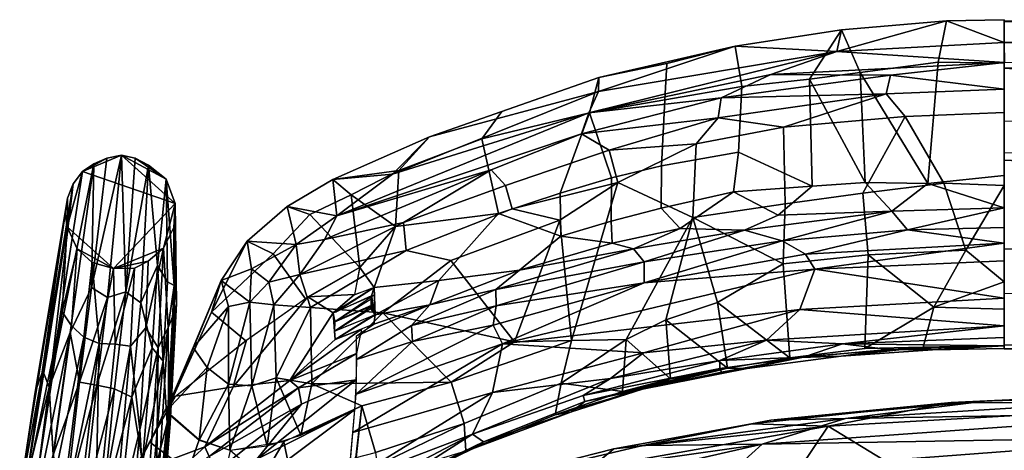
# Model space of a CAD drawing. Header units: millimetres. Extents: x -340 to 340, y -278 to 398.
# Tile 11 of 41: x -296 to -55, y 291 to 396. Entities that reach past the tile are written whole.
import ezdxf

# ---------------------------------------------------------------- set-up
doc = ezdxf.new("R2010")
doc.units = ezdxf.units.MM
doc.layers.add('Layer 01', color=7, linetype='Continuous', true_color=0x000000)

msp = doc.modelspace()

# ---------------------------------------------------------------- linework, layer by layer
at = {"layer": 'Layer 01'}
for points in [[(-54.991, 385.469, 738.392), (-71.175, 385.674, 740.234), (-69.175, 395.834, 770.365), (-55.001, 396.122, 770.153)], [(-69.175, 395.834, 770.365), (-54.999, 390.55, 772.141), (-55.001, 396.122, 770.153)], [(-94.934, 393.621, 770.161), (-102.8, 381.573, 736.376), (-119.35, 379.768, 737.984), (-121.028, 389.631, 770.127)], [(-94.934, 393.621, 770.161), (-121.028, 389.631, 770.127), (-96.089, 388.354, 771.926)], [(-102.8, 381.573, 736.376), (-94.934, 393.621, 770.161), (-90.322, 383.173, 737.131)], [(-94.934, 393.621, 770.161), (-96.089, 388.354, 771.926), (-69.175, 395.834, 770.365)], [(-69.175, 395.834, 770.365), (-96.089, 388.354, 771.926), (-54.999, 390.55, 772.141)], [(-94.934, 393.621, 770.161), (-69.175, 395.834, 770.365), (-71.175, 385.674, 740.234), (-90.322, 383.173, 737.131)], [(-54.999, 390.55, 772.141), (75.645, 395.556, 770.569), (-54.985, 395.596, 770.578)], [(-54.999, 390.55, 772.141), (81.93, 390.028, 772.045), (75.645, 395.556, 770.569)], [(59.749, 388.504, 747.179), (-54.99, 384.202, 734.702), (-54.99, 395.884, 769.149), (53.617, 395.88, 769.184)], [(-154.511, 378.54, 771.47), (-96.089, 388.354, 771.926), (-121.028, 389.631, 770.127)], [(-121.028, 389.631, 770.127), (-154.443, 381.989, 770.135), (-154.511, 378.54, 771.47)], [(-154.443, 381.989, 770.135), (-121.028, 389.631, 770.127), (-137.739, 385.357, 767.358)], [(-138.216, 376.44, 739.553), (-137.739, 385.357, 767.358), (-121.028, 389.631, 770.127), (-119.35, 379.768, 737.984)], [(-96.089, 388.354, 771.926), (-54.944, 385.643, 772), (-54.999, 390.55, 772.141)], [(65.361, 386.027, 772.055), (81.93, 390.028, 772.045), (-54.999, 390.55, 772.141)], [(-54.944, 385.643, 772), (65.361, 386.027, 772.055), (-54.999, 390.55, 772.141)], [(-112.273, 382.728, 771.953), (-96.089, 388.354, 771.926), (-156.908, 373.306, 771.941)], [(-96.089, 388.354, 771.926), (-154.511, 378.54, 771.47), (-156.908, 373.306, 771.941)], [(-96.089, 388.354, 771.926), (-112.273, 382.728, 771.953), (-54.944, 385.643, 772)], [(-54.99, 384.202, 734.702), (59.749, 388.504, 747.179), (60.341, 377.034, 714.433)], [(-138.216, 376.44, 739.553), (-156.732, 373.297, 744.334), (-154.443, 381.989, 770.135), (-137.739, 385.357, 767.358)], [(-54.944, 385.643, 772), (-112.273, 382.728, 771.953), (-82.895, 382.533, 771.156)], [(-73.744, 355.989, 656.403), (-90.322, 383.173, 737.131), (-71.175, 385.674, 740.234)], [(-82.895, 382.533, 771.156), (-54.99, 379.083, 767.263), (-54.944, 385.643, 772)], [(-54.991, 385.469, 738.392), (-54.99, 357.944, 660.721), (-73.744, 355.989, 656.403), (-71.175, 385.674, 740.234)], [(60.341, 377.034, 714.433), (59.158, 364.357, 678.929), (-54.989, 363.444, 676.38), (-54.99, 384.202, 734.702)], [(-195.998, 367.396, 769.473), (-154.443, 381.989, 770.135), (-178.217, 373.648, 767.721)], [(-195.998, 367.396, 769.473), (-154.511, 378.54, 771.47), (-154.443, 381.989, 770.135)], [(-156.732, 373.297, 744.334), (-183.155, 366.931, 751.574), (-178.217, 373.648, 767.721), (-154.443, 381.989, 770.135)], [(-156.908, 373.306, 771.941), (-124.439, 376.942, 771.128), (-112.273, 382.728, 771.953)], [(-124.439, 376.942, 771.128), (-82.895, 382.533, 771.156), (-112.273, 382.728, 771.953)], [(-124.439, 376.942, 771.128), (-83.955, 377.946, 767.313), (-82.895, 382.533, 771.156)], [(-119.35, 379.768, 737.984), (-102.8, 381.573, 736.376), (-102.081, 355.316, 660.066), (-120.169, 363.653, 691.324)], [(-102.8, 381.573, 736.376), (-90.322, 383.173, 737.131), (-89.136, 356.209, 659.509)], [(-102.8, 381.573, 736.376), (-89.136, 356.209, 659.509), (-102.081, 355.316, 660.066)], [(-90.322, 383.173, 737.131), (-73.744, 355.989, 656.403), (-89.136, 356.209, 659.509)], [(-83.955, 377.946, 767.313), (-54.99, 379.083, 767.263), (-82.895, 382.533, 771.156)], [(-120.169, 363.653, 691.324), (-139.103, 360.311, 692.618), (-138.216, 376.44, 739.553), (-119.35, 379.768, 737.984)], [(-154.511, 378.54, 771.47), (-195.998, 367.396, 769.473), (-205.002, 358.23, 770.769)], [(-205.002, 358.23, 770.769), (-156.908, 373.306, 771.941), (-154.511, 378.54, 771.47)], [(-124.439, 376.942, 771.128), (-158.72, 368.157, 770.946), (-125.18, 372.045, 766.902)], [(-124.439, 376.942, 771.128), (-156.908, 373.306, 771.941), (-158.72, 368.157, 770.946)], [(-125.18, 372.045, 766.902), (-83.955, 377.946, 767.313), (-124.439, 376.942, 771.128)], [(-125.18, 372.045, 766.902), (-109.131, 369.771, 760.691), (-83.955, 377.946, 767.313)], [(-83.955, 377.946, 767.313), (-109.131, 369.771, 760.691), (-79.304, 372.416, 759.925)], [(-54.992, 373.369, 759.955), (-54.99, 379.083, 767.263), (-83.955, 377.946, 767.313), (-79.304, 372.416, 759.925)], [(-139.103, 360.311, 692.618), (-151.349, 357.342, 692.753), (-156.732, 373.297, 744.334), (-138.216, 376.44, 739.553)], [(-218.673, 348.01, 770.497), (-158.72, 368.157, 770.946), (-156.908, 373.306, 771.941)], [(-156.908, 373.306, 771.941), (-205.002, 358.23, 770.769), (-218.673, 348.01, 770.497)], [(-195.998, 367.396, 769.473), (-178.217, 373.648, 767.721), (-183.155, 366.931, 751.574), (-203.46, 359.156, 751.484)], [(-183.155, 366.931, 751.574), (-156.732, 373.297, 744.334), (-163.897, 353.6, 692.797), (-179.003, 348.597, 693.581)], [(-151.349, 357.342, 692.753), (-163.897, 353.6, 692.797), (-156.732, 373.297, 744.334)], [(-125.18, 372.045, 766.902), (-158.72, 368.157, 770.946), (-151.938, 364.107, 765.214)], [(-151.938, 364.107, 765.214), (-130.534, 365.707, 759.975), (-125.18, 372.045, 766.902)], [(-125.18, 372.045, 766.902), (-130.534, 365.707, 759.975), (-109.131, 369.771, 760.691)], [(-109.131, 369.771, 760.691), (-108.697, 351.018, 726.012), (-89.684, 353.605, 726.892), (-79.304, 372.416, 759.925)], [(-69.821, 356.055, 728.778), (-79.304, 372.416, 759.925), (-89.684, 353.605, 726.892)], [(-54.992, 373.369, 759.955), (-79.304, 372.416, 759.925), (-69.821, 356.055, 728.778), (-54.99, 355.515, 727.051)], [(-108.697, 351.018, 726.012), (-109.131, 369.771, 760.691), (-130.534, 365.707, 759.975), (-131.358, 347.603, 727.1)], [(63.842, 370.654, 755.077), (-54.99, 371.275, 756.061), (-54.99, 361.712, 738.589), (60.2, 356.574, 729.004)], [(-203.46, 359.156, 751.484), (-219.651, 356.98, 768.675), (-195.998, 367.396, 769.473)], [(-219.651, 356.98, 768.675), (-205.002, 358.23, 770.769), (-195.998, 367.396, 769.473)], [(-158.72, 368.157, 770.946), (-218.673, 348.01, 770.497), (-180.806, 359.305, 769.731)], [(-180.806, 359.305, 769.731), (-177.335, 355.455, 764.77), (-151.938, 364.107, 765.214), (-158.72, 368.157, 770.946)], [(-179.003, 348.597, 693.581), (-204.288, 345.4, 713.278), (-203.46, 359.156, 751.484), (-183.155, 366.931, 751.574)], [(-130.534, 365.707, 759.975), (-151.938, 364.107, 765.214), (-149.773, 356.2, 751.865)], [(-130.534, 365.707, 759.975), (-149.773, 356.2, 751.865), (-131.358, 347.603, 727.1)], [(-271.49, 362.901, 0.262), (-281.079, 358.912, 0.056), (-275.073, 362.21, 1.241)], [(-258.364, 351.028, 0.049), (-281.079, 358.912, 0.056), (-271.49, 362.901, 0.262)], [(-278.826, 330.495, 144.226), (-271.49, 362.901, 0.262), (-275.073, 362.21, 1.241)], [(-274.962, 328.046, 157.742), (-271.49, 362.901, 0.262), (-278.826, 330.495, 144.226)], [(-270.457, 329.381, 149.122), (-271.49, 362.901, 0.262), (-274.962, 328.046, 157.742)], [(-271.49, 362.901, 0.262), (-260.566, 357.018, 0.539), (-258.364, 351.028, 0.049)], [(-271.49, 362.901, 0.262), (-268.175, 362.198, 1.309), (-260.566, 357.018, 0.539)], [(-270.457, 329.381, 149.122), (-268.175, 362.198, 1.309), (-271.49, 362.901, 0.262)], [(-177.335, 355.455, 764.77), (-175.692, 349.751, 755.525), (-149.773, 356.2, 751.865), (-151.938, 364.107, 765.214)], [(-121.423, 353.923, 662.372), (-139.132, 349.944, 660.138), (-139.103, 360.311, 692.618), (-120.169, 363.653, 691.324)], [(-121.423, 353.923, 662.372), (-120.169, 363.653, 691.324), (-102.081, 355.316, 660.066)], [(-289.22, 306.047, 232.238), (-278.289, 360.797, 1.484), (-281.079, 358.912, 0.056)], [(-284.091, 319.413, 186.003), (-278.289, 360.797, 1.484), (-289.22, 306.047, 232.238)], [(-278.826, 330.495, 144.226), (-278.289, 360.797, 1.484), (-284.091, 319.413, 186.003)], [(-281.079, 358.912, 0.056), (-278.289, 360.797, 1.484), (-275.073, 362.21, 1.241)], [(-278.289, 360.797, 1.484), (-278.826, 330.495, 144.226), (-275.073, 362.21, 1.241)], [(-270.457, 329.381, 149.122), (-264.894, 360.483, 2.898), (-268.175, 362.198, 1.309)], [(-266.726, 326.705, 153.611), (-264.894, 360.483, 2.898), (-270.457, 329.381, 149.122)], [(-268.175, 362.198, 1.309), (-264.894, 360.483, 2.898), (-260.566, 357.018, 0.539)], [(-264.894, 360.483, 2.898), (-266.726, 326.705, 153.611), (-262.638, 335.862, 101.167)], [(-264.894, 360.483, 2.898), (-262.638, 335.862, 101.167), (-260.566, 357.018, 0.539)], [(-151.349, 357.342, 692.753), (-139.103, 360.311, 692.618), (-139.132, 349.944, 660.138), (-151.403, 346.73, 659.259)], [(-54.991, 339.832, 696.93), (60.487, 340.169, 697.496), (60.2, 356.574, 729.004), (-54.99, 361.712, 738.589)], [(-283.333, 355.871, 0.559), (-289.22, 306.047, 232.238), (-281.079, 358.912, 0.056)], [(-273.49, 335.111, 0.042), (-284.831, 345.348, 0.185), (-281.079, 358.912, 0.056), (-258.364, 351.028, 0.049)], [(-281.079, 358.912, 0.056), (-284.831, 345.348, 0.185), (-283.333, 355.871, 0.559)], [(-202.324, 346.367, 764.951), (-180.806, 359.305, 769.731), (-221.687, 342.226, 768.466)], [(-221.687, 342.226, 768.466), (-180.806, 359.305, 769.731), (-218.673, 348.01, 770.497)], [(-215.146, 353.162, 749.104), (-219.651, 356.98, 768.675), (-203.46, 359.156, 751.484)], [(-219.651, 356.98, 768.675), (-218.673, 348.01, 770.497), (-205.002, 358.23, 770.769)], [(-215.146, 353.162, 749.104), (-203.46, 359.156, 751.484), (-204.288, 345.4, 713.278)], [(-202.324, 346.367, 764.951), (-177.335, 355.455, 764.77), (-180.806, 359.305, 769.731)], [(-73.744, 355.989, 656.403), (-54.99, 357.944, 660.721), (-54.988, 349.997, 639.705)], [(-292.677, 304.792, 203.54), (-290.795, 310.026, 199.127), (-283.333, 355.871, 0.559), (-284.755, 352.396, 1.249)], [(-289.22, 306.047, 232.238), (-283.333, 355.871, 0.559), (-290.795, 310.026, 199.127)], [(-283.333, 355.871, 0.559), (-284.831, 345.348, 0.185), (-284.755, 352.396, 1.249)], [(-260.566, 357.018, 0.539), (-262.638, 335.862, 101.167), (-260.216, 331.895, 103.978)], [(-258.61, 331.002, 91.668), (-260.566, 357.018, 0.539), (-260.216, 331.895, 103.978)], [(-260.566, 357.018, 0.539), (-258.61, 331.002, 91.668), (-258.364, 351.028, 0.049)], [(-225.324, 348.331, 750.467), (-230.847, 350.348, 766.855), (-219.651, 356.98, 768.675), (-215.146, 353.162, 749.104)], [(-230.847, 350.348, 766.855), (-218.673, 348.01, 770.497), (-219.651, 356.98, 768.675)], [(-202.324, 346.367, 764.951), (-201.663, 339.523, 754.935), (-175.692, 349.751, 755.525), (-177.335, 355.455, 764.77)], [(-175.692, 349.751, 755.525), (-163.962, 346.973, 743.434), (-149.773, 356.2, 751.865)], [(-149.773, 356.2, 751.865), (-163.962, 346.973, 743.434), (-161.167, 317.456, 686.908)], [(-163.751, 343.069, 659.373), (-163.897, 353.6, 692.797), (-151.349, 357.342, 692.753), (-151.403, 346.73, 659.259)], [(-149.773, 356.2, 751.865), (-161.167, 317.456, 686.908), (-147.729, 317.717, 679.317), (-131.358, 347.603, 727.1)], [(-102.081, 355.316, 660.066), (-110.458, 348.184, 643.507), (-121.423, 353.923, 662.372)], [(-82.556, 349.213, 639.761), (-110.458, 348.184, 643.507), (-102.081, 355.316, 660.066), (-89.136, 356.209, 659.509)], [(-69.821, 356.055, 728.778), (-89.684, 353.605, 726.892), (-88.357, 338.507, 697.543), (-64.388, 339.606, 696.9)], [(-89.136, 356.209, 659.509), (-73.744, 355.989, 656.403), (-82.556, 349.213, 639.761)], [(-54.988, 349.997, 639.705), (-82.556, 349.213, 639.761), (-73.744, 355.989, 656.403)], [(-64.388, 339.606, 696.9), (-54.99, 355.515, 727.051), (-69.821, 356.055, 728.778)], [(-54.99, 355.515, 727.051), (-64.388, 339.606, 696.9), (-54.986, 331.835, 682.134)], [(-225.324, 348.331, 750.467), (-215.146, 353.162, 749.104), (-213.061, 335.355, 696.208)], [(-215.146, 353.162, 749.104), (-204.288, 345.4, 713.278), (-213.061, 335.355, 696.208)], [(-163.897, 353.6, 692.797), (-163.751, 343.069, 659.373), (-179.003, 348.597, 693.581)], [(-139.132, 349.944, 660.138), (-121.423, 353.923, 662.372), (-134.519, 344.942, 644.101)], [(-110.458, 348.184, 643.507), (-118.703, 344.519, 638.439), (-134.519, 344.942, 644.101), (-121.423, 353.923, 662.372)], [(-108.697, 351.018, 726.012), (-109.209, 336.299, 697.826), (-88.357, 338.507, 697.543), (-89.684, 353.605, 726.892)], [(-285.34, 348.572, 1.356), (-292.677, 304.792, 203.54), (-284.755, 352.396, 1.249)], [(-284.831, 345.348, 0.185), (-285.34, 348.572, 1.356), (-284.755, 352.396, 1.249)], [(-258.364, 351.028, 0.049), (-261.182, 340.153, 0.241), (-273.49, 335.111, 0.042)], [(-258.364, 351.028, 0.049), (-258.657, 345.22, 1.496), (-261.182, 340.153, 0.241)], [(-258.011, 326.52, 92.946), (-258.657, 345.22, 1.496), (-258.364, 351.028, 0.049)], [(-258.011, 326.52, 92.946), (-258.364, 351.028, 0.049), (-258.61, 331.002, 91.668)], [(-234.323, 338.761, 740.074), (-240.665, 341.869, 761.839), (-230.847, 350.348, 766.855), (-225.324, 348.331, 750.467)], [(-228.684, 341.033, 768.072), (-230.847, 350.348, 766.855), (-240.665, 341.869, 761.839)], [(-228.684, 341.033, 768.072), (-218.673, 348.01, 770.497), (-230.847, 350.348, 766.855)], [(-109.209, 336.299, 697.826), (-108.697, 351.018, 726.012), (-131.358, 347.603, 727.1)], [(-292.677, 304.792, 203.54), (-285.34, 348.572, 1.356), (-295.398, 286.934, 258.808)], [(-295.254, 279.865, 268.777), (-295.398, 286.934, 258.808), (-285.34, 348.572, 1.356)], [(-285.34, 348.572, 1.356), (-284.831, 345.348, 0.185), (-295.254, 279.865, 268.777)], [(-226.34, 327.724, 696.144), (-234.323, 338.761, 740.074), (-225.324, 348.331, 750.467), (-213.061, 335.355, 696.208)], [(-228.684, 341.033, 768.072), (-221.687, 342.226, 768.466), (-218.673, 348.01, 770.497)], [(-204.288, 345.4, 713.278), (-179.003, 348.597, 693.581), (-193.673, 332.222, 660.549), (-209.536, 330.446, 675.877)], [(-163.962, 346.973, 743.434), (-175.692, 349.751, 755.525), (-201.663, 339.523, 754.935), (-190.71, 337.123, 743.95)], [(-173.867, 334.704, 644.148), (-193.673, 332.222, 660.549), (-179.003, 348.597, 693.581), (-163.751, 343.069, 659.373)], [(-151.403, 346.73, 659.259), (-139.132, 349.944, 660.138), (-134.519, 344.942, 644.101), (-151.137, 341.346, 644.04)], [(-82.556, 349.213, 639.761), (-109.476, 341.917, 633.928), (-118.703, 344.519, 638.439)], [(-118.703, 344.519, 638.439), (-110.458, 348.184, 643.507), (-82.556, 349.213, 639.761)], [(-109.476, 341.917, 633.928), (-82.556, 349.213, 639.761), (-78.733, 344.578, 633.774)], [(-54.988, 349.997, 639.705), (-78.733, 344.578, 633.774), (-82.556, 349.213, 639.761)], [(-78.733, 344.578, 633.774), (-54.988, 349.997, 639.705), (-54.99, 345.171, 633.764)], [(-286.074, 324.531, 68.939), (-295.254, 279.865, 268.777), (-284.831, 345.348, 0.185)], [(-284.831, 345.348, 0.185), (-282.341, 339.965, 0.722), (-286.074, 324.531, 68.939)], [(-273.49, 335.111, 0.042), (-282.341, 339.965, 0.722), (-284.831, 345.348, 0.185)], [(-227.774, 333.659, 762.471), (-201.663, 339.523, 754.935), (-202.324, 346.367, 764.951)], [(-227.774, 333.659, 762.471), (-202.324, 346.367, 764.951), (-221.687, 342.226, 768.466)], [(-209.536, 330.446, 675.877), (-213.061, 335.355, 696.208), (-204.288, 345.4, 713.278)], [(-163.962, 346.973, 743.434), (-190.71, 337.123, 743.95), (-175.09, 317.131, 695.726)], [(-163.962, 346.973, 743.434), (-175.09, 317.131, 695.726), (-161.167, 317.456, 686.908)], [(-163.751, 343.069, 659.373), (-151.403, 346.73, 659.259), (-151.137, 341.346, 644.04)], [(-147.729, 317.717, 679.317), (-137.983, 322.581, 683.334), (-131.358, 347.603, 727.1)], [(-125.296, 326.757, 685.532), (-131.358, 347.603, 727.1), (-137.983, 322.581, 683.334)], [(-125.296, 326.757, 685.532), (-109.209, 336.299, 697.826), (-131.358, 347.603, 727.1)], [(-260.022, 320.654, 84.257), (-261.182, 340.153, 0.241), (-258.657, 345.22, 1.496), (-258.581, 324.256, 85.209)], [(-258.011, 326.52, 92.946), (-258.581, 324.256, 85.209), (-258.657, 345.22, 1.496)], [(-151.137, 341.346, 644.04), (-173.867, 334.704, 644.148), (-163.751, 343.069, 659.373)], [(-134.519, 344.942, 644.101), (-145.958, 339.965, 638.827), (-151.137, 341.346, 644.04)], [(-145.958, 339.965, 638.827), (-134.519, 344.942, 644.101), (-118.703, 344.519, 638.439)], [(-118.703, 344.519, 638.439), (-143.337, 336.76, 634.189), (-145.958, 339.965, 638.827)], [(-143.337, 336.76, 634.189), (-118.703, 344.519, 638.439), (-109.476, 341.917, 633.928)], [(-109.476, 341.917, 633.928), (-78.733, 344.578, 633.774), (-103.721, 338.671, 631.337)], [(-55.118, 341.379, 631.092), (-103.721, 338.671, 631.337), (-78.733, 344.578, 633.774)], [(-55.118, 341.379, 631.092), (-78.733, 344.578, 633.774), (-54.99, 345.171, 633.764)], [(-240.665, 341.869, 761.839), (-249.43, 324.46, 731.633), (-247.059, 332.206, 750.204)], [(-240.665, 341.869, 761.839), (-234.323, 338.761, 740.074), (-249.43, 324.46, 731.633)], [(-239.642, 335.038, 760.622), (-240.665, 341.869, 761.839), (-247.059, 332.206, 750.204)], [(-228.684, 341.033, 768.072), (-240.665, 341.869, 761.839), (-239.642, 335.038, 760.622)], [(-228.684, 341.033, 768.072), (-239.642, 335.038, 760.622), (-235.34, 331.761, 760.681)], [(-228.684, 341.033, 768.072), (-235.34, 331.761, 760.681), (-227.774, 333.659, 762.471)], [(-221.687, 342.226, 768.466), (-228.684, 341.033, 768.072), (-227.774, 333.659, 762.471)], [(-173.867, 334.704, 644.148), (-151.137, 341.346, 644.04), (-145.958, 339.965, 638.827)], [(-143.347, 331.611, 630.979), (-109.476, 341.917, 633.928), (-103.721, 338.671, 631.337)], [(-109.476, 341.917, 633.928), (-143.347, 331.611, 630.979), (-143.337, 336.76, 634.189)], [(-55.118, 341.379, 631.092), (-101.496, 334.953, 630.256), (-103.721, 338.671, 631.337)], [(-54.988, 337.027, 630.194), (-101.496, 334.953, 630.256), (-55.118, 341.379, 631.092)], [(-282.341, 339.965, 0.722), (-283.748, 321.092, 69.793), (-286.074, 324.531, 68.939)], [(-282.341, 339.965, 0.722), (-278.659, 336.567, 1.392), (-280.745, 318.309, 70.996), (-283.748, 321.092, 69.793)], [(-273.49, 335.111, 0.042), (-278.659, 336.567, 1.392), (-282.341, 339.965, 0.722)], [(-264.948, 336.926, 0.308), (-273.49, 335.111, 0.042), (-261.182, 340.153, 0.241)], [(-265.505, 320.625, 61.71), (-264.948, 336.926, 0.308), (-261.182, 340.153, 0.241)], [(-265.505, 320.625, 61.71), (-261.182, 340.153, 0.241), (-262.527, 315.66, 91.4)], [(-260.022, 320.654, 84.257), (-262.527, 315.66, 91.4), (-261.182, 340.153, 0.241)], [(-241.012, 317.408, 696.112), (-249.43, 324.46, 731.633), (-234.323, 338.761, 740.074), (-226.34, 327.724, 696.144)], [(-225.169, 325.589, 748.236), (-201.663, 339.523, 754.935), (-227.774, 333.659, 762.471)], [(-190.71, 337.123, 743.95), (-201.663, 339.523, 754.935), (-225.169, 325.589, 748.236), (-207.426, 324.278, 733.284)], [(-179.657, 329.992, 638.865), (-145.958, 339.965, 638.827), (-143.337, 336.76, 634.189)], [(-179.657, 329.992, 638.865), (-173.867, 334.704, 644.148), (-145.958, 339.965, 638.827)], [(-103.721, 338.671, 631.337), (-101.496, 334.953, 630.256), (-143.347, 331.611, 630.979)], [(-107.566, 313.2, 654.868), (-89.185, 315.558, 655.41), (-88.357, 338.507, 697.543), (-109.209, 336.299, 697.826)], [(-72.303, 325.686, 672.262), (-88.357, 338.507, 697.543), (-89.185, 315.558, 655.41)], [(-64.388, 339.606, 696.9), (-88.357, 338.507, 697.543), (-72.303, 325.686, 672.262)], [(-64.388, 339.606, 696.9), (-72.303, 325.686, 672.262), (-54.986, 331.835, 682.134)], [(-54.991, 339.832, 696.93), (-54.989, 329.024, 677.161), (60.481, 329.183, 677.573), (60.487, 340.169, 697.496)], [(-280.745, 318.309, 70.996), (-278.659, 336.567, 1.392), (-276.953, 316.771, 70.484)], [(-278.659, 336.567, 1.392), (-273.49, 335.111, 0.042), (-276.953, 316.771, 70.484)], [(-264.948, 336.926, 0.308), (-268.329, 335.233, 1.143), (-273.49, 335.111, 0.042)], [(-264.948, 336.926, 0.308), (-265.505, 320.625, 61.71), (-269.298, 316.061, 73.215), (-268.329, 335.233, 1.143)], [(-266.726, 326.705, 153.611), (-263.978, 315.707, 189.895), (-262.638, 335.862, 101.167)], [(-261.3, 312.41, 188.867), (-262.638, 335.862, 101.167), (-263.978, 315.707, 189.895)], [(-261.3, 312.41, 188.867), (-260.216, 331.895, 103.978), (-262.638, 335.862, 101.167)], [(-175.09, 317.131, 695.726), (-190.71, 337.123, 743.95), (-207.426, 324.278, 733.284)], [(-179.629, 325.994, 634.585), (-179.657, 329.992, 638.865), (-143.337, 336.76, 634.189)], [(-179.629, 325.994, 634.585), (-143.337, 336.76, 634.189), (-143.347, 331.611, 630.979)], [(-107.566, 313.2, 654.868), (-109.209, 336.299, 697.826), (-125.296, 326.757, 685.532)], [(-54.991, 327.854, 630.798), (-101.496, 334.953, 630.256), (-54.988, 337.027, 630.194)], [(-273.066, 316.553, 69.359), (-276.953, 316.771, 70.484), (-273.49, 335.111, 0.042)], [(-273.49, 335.111, 0.042), (-268.329, 335.233, 1.143), (-273.066, 316.553, 69.359)], [(-273.066, 316.553, 69.359), (-268.329, 335.233, 1.143), (-269.298, 316.061, 73.215)], [(-240.035, 326.838, 753.018), (-239.642, 335.038, 760.622), (-247.059, 332.206, 750.204)], [(-235.34, 331.761, 760.681), (-239.642, 335.038, 760.622), (-240.035, 326.838, 753.018)], [(-227.774, 333.659, 762.471), (-235.34, 331.761, 760.681), (-234.109, 326.232, 753.627)], [(-227.774, 333.659, 762.471), (-234.109, 326.232, 753.627), (-225.169, 325.589, 748.236)], [(-213.066, 335.467, 696.139), (-214.334, 328.736, 678.075), (-225.767, 328.179, 696.102)], [(-209.536, 330.446, 675.877), (-214.285, 328.686, 678.069), (-213.061, 335.355, 696.208)], [(-173.867, 334.704, 644.148), (-195.892, 326.215, 644.057), (-193.673, 332.222, 660.549)], [(-173.867, 334.704, 644.148), (-179.657, 329.992, 638.865), (-195.892, 326.215, 644.057)], [(-101.496, 334.953, 630.256), (-178.063, 316.696, 630.583), (-143.347, 331.611, 630.979)], [(-178.063, 316.696, 630.583), (-101.496, 334.953, 630.256), (-105.169, 325.059, 630.814)], [(-105.169, 325.059, 630.814), (-101.496, 334.953, 630.256), (-54.991, 327.854, 630.798)], [(-260.216, 331.895, 103.978), (-261.3, 312.41, 188.867), (-258.61, 331.002, 91.668)], [(-261.3, 312.41, 188.867), (-260.277, 297.266, 234.083), (-258.61, 331.002, 91.668)], [(-260.277, 297.266, 234.083), (-258.011, 326.52, 92.946), (-258.61, 331.002, 91.668)], [(-253.933, 315.759, 721.192), (-247.059, 332.206, 750.204), (-259.054, 303.09, 696.446)], [(-249.43, 324.46, 731.633), (-259.054, 303.09, 696.446), (-247.059, 332.206, 750.204)], [(-253.933, 315.759, 721.192), (-245.283, 325.785, 746.179), (-247.059, 332.206, 750.204)], [(-247.059, 332.206, 750.204), (-245.283, 325.785, 746.179), (-240.035, 326.838, 753.018)], [(-234.109, 326.232, 753.627), (-235.34, 331.761, 760.681), (-240.035, 326.838, 753.018)], [(-209.536, 330.446, 675.877), (-193.673, 332.222, 660.549), (-209.326, 323.806, 656.117)], [(-195.892, 326.215, 644.057), (-209.326, 323.806, 656.117), (-193.673, 332.222, 660.549)], [(-180.373, 321.222, 631.833), (-179.629, 325.994, 634.585), (-143.347, 331.611, 630.979)], [(-143.347, 331.611, 630.979), (-178.063, 316.696, 630.583), (-180.373, 321.222, 631.833)], [(-54.99, 325.152, 670.73), (-54.986, 331.835, 682.134), (-72.303, 325.686, 672.262)], [(-284.091, 319.413, 186.003), (-281.819, 307.254, 246.35), (-278.826, 330.495, 144.226)], [(-281.819, 307.254, 246.35), (-274.962, 328.046, 157.742), (-278.826, 330.495, 144.226)], [(-270.457, 329.381, 149.122), (-274.962, 328.046, 157.742), (-277.576, 306.571, 251.895)], [(-270.457, 329.381, 149.122), (-277.576, 306.571, 251.895), (-273.181, 305.611, 253.449)], [(-268.941, 303.611, 254.452), (-266.726, 326.705, 153.611), (-270.457, 329.381, 149.122), (-273.181, 305.611, 253.449)], [(-214.334, 328.736, 678.075), (-219.616, 324.237, 673.149), (-225.767, 328.179, 696.102)], [(-209.704, 330.41, 675.752), (-219.616, 324.237, 673.149), (-214.334, 328.736, 678.075)], [(-209.453, 328.641, 670.08), (-219.163, 322.082, 666.457), (-219.616, 324.237, 673.149)], [(-219.014, 324.414, 673.07), (-209.536, 330.446, 675.877), (-210.188, 328.46, 671.129)], [(-210.188, 328.46, 671.129), (-209.326, 323.806, 656.117), (-210.286, 327.672, 668.862)], [(-209.536, 330.446, 675.877), (-209.326, 323.806, 656.117), (-210.188, 328.46, 671.129)], [(-179.657, 329.992, 638.865), (-200.403, 321.193, 639.087), (-195.892, 326.215, 644.057)], [(-179.629, 325.994, 634.585), (-200.403, 321.193, 639.087), (-179.657, 329.992, 638.865)], [(-274.962, 328.046, 157.742), (-281.819, 307.254, 246.35), (-277.576, 306.571, 251.895)], [(-266.726, 326.705, 153.611), (-268.941, 303.611, 254.452), (-263.978, 315.707, 189.895)], [(-259.542, 297.138, 216.145), (-258.011, 326.52, 92.946), (-260.277, 297.266, 234.083)], [(-258.011, 326.52, 92.946), (-259.856, 296.971, 197.927), (-258.581, 324.256, 85.209)], [(-259.856, 296.971, 197.927), (-258.011, 326.52, 92.946), (-259.542, 297.138, 216.145)], [(-245.283, 325.785, 746.179), (-245.217, 306.812, 720.472), (-240.035, 326.838, 753.018)], [(-245.217, 306.812, 720.472), (-239.527, 306.357, 721.249), (-240.035, 326.838, 753.018)], [(-244.102, 306.123, 669.196), (-240.83, 317.574, 696.094), (-225.767, 328.179, 696.102)], [(-225.767, 328.179, 696.102), (-219.616, 324.237, 673.149), (-230.194, 307.684, 644.445), (-244.102, 306.123, 669.196)], [(-240.035, 326.838, 753.018), (-239.527, 306.357, 721.249), (-234.109, 326.232, 753.627)], [(-233.539, 308.304, 723.147), (-234.109, 326.232, 753.627), (-239.527, 306.357, 721.249)], [(-225.169, 325.589, 748.236), (-234.109, 326.232, 753.627), (-233.539, 308.304, 723.147)], [(-209.539, 326.26, 663.18), (-219.25, 319.786, 659.755), (-219.163, 322.082, 666.457)], [(-219.158, 322.125, 666.453), (-210.286, 327.672, 668.862), (-210.268, 326.076, 664.244)], [(-195.892, 326.215, 644.057), (-200.403, 321.193, 639.087), (-213.876, 312.857, 637.332), (-213.885, 318.585, 647.676)], [(-209.64, 321.52, 650.511), (-195.892, 326.215, 644.057), (-213.885, 318.585, 647.676)], [(-210.268, 326.076, 664.244), (-209.326, 323.806, 656.117), (-210.338, 325.339, 662.052)], [(-210.286, 327.672, 668.862), (-209.326, 323.806, 656.117), (-210.268, 326.076, 664.244)], [(-209.326, 323.806, 656.117), (-195.892, 326.215, 644.057), (-209.64, 321.52, 650.511)], [(-137.983, 322.581, 683.334), (-122.894, 310.684, 654.167), (-125.296, 326.757, 685.532)], [(-122.894, 310.684, 654.167), (-107.566, 313.2, 654.868), (-125.296, 326.757, 685.532)], [(-54.991, 327.854, 630.798), (-55.021, 321.079, 632.215), (-105.169, 325.059, 630.814)], [(-295.254, 279.865, 268.777), (-286.074, 324.531, 68.939), (-294.63, 267.525, 300.964)], [(-294.63, 267.525, 300.964), (-286.074, 324.531, 68.939), (-283.748, 321.092, 69.793)], [(-260.022, 320.654, 84.257), (-258.581, 324.256, 85.209), (-259.856, 296.971, 197.927)], [(-249.43, 324.46, 731.633), (-241.012, 317.408, 696.112), (-259.054, 303.09, 696.446)], [(-250.48, 310.84, 720.659), (-245.283, 325.785, 746.179), (-253.933, 315.759, 721.192)], [(-250.48, 310.84, 720.659), (-245.217, 306.812, 720.472), (-245.283, 325.785, 746.179)], [(-233.539, 308.304, 723.147), (-224.845, 306.832, 716.11), (-225.169, 325.589, 748.236)], [(-230.194, 307.684, 644.445), (-219.616, 324.237, 673.149), (-219.097, 317.724, 653.83)], [(-225.169, 325.589, 748.236), (-224.845, 306.832, 716.11), (-207.426, 324.278, 733.284)], [(-224.845, 306.832, 716.11), (-190.657, 307.276, 689.898), (-207.426, 324.278, 733.284)], [(-219.25, 319.786, 659.755), (-219.616, 324.237, 673.149), (-219.163, 322.082, 666.457)], [(-219.616, 324.237, 673.149), (-219.25, 319.786, 659.755), (-219.097, 317.724, 653.83)], [(-209.655, 323.661, 656.076), (-219.097, 317.724, 653.83), (-219.25, 319.786, 659.755)], [(-210.338, 325.339, 662.052), (-209.326, 323.806, 656.117), (-219.248, 319.78, 659.739)], [(-219.113, 317.72, 653.829), (-209.326, 323.806, 656.117), (-209.64, 321.52, 650.511)], [(-190.657, 307.276, 689.898), (-175.09, 317.131, 695.726), (-207.426, 324.278, 733.284)], [(-179.629, 325.994, 634.585), (-200.157, 317.235, 634.846), (-200.403, 321.193, 639.087)], [(-180.373, 321.222, 631.833), (-200.157, 317.235, 634.846), (-179.629, 325.994, 634.585)], [(-143.484, 314.494, 631.442), (-178.063, 316.696, 630.583), (-105.169, 325.059, 630.814)], [(-143.484, 314.494, 631.442), (-105.169, 325.059, 630.814), (-113.317, 317.603, 632.177)], [(-55.021, 321.079, 632.215), (-113.317, 317.603, 632.177), (-105.169, 325.059, 630.814)], [(-72.303, 325.686, 672.262), (-89.185, 315.558, 655.41), (-74.92, 315.81, 653.979)], [(-54.99, 325.152, 670.73), (-72.303, 325.686, 672.262), (-74.92, 315.81, 653.979), (-54.991, 316.289, 654.128)], [(-180.373, 321.222, 631.833), (-213.976, 304.332, 631.674), (-200.157, 317.235, 634.846)], [(-178.063, 316.696, 630.583), (-213.976, 304.332, 631.674), (-180.373, 321.222, 631.833)], [(-200.403, 321.193, 639.087), (-200.157, 317.235, 634.846), (-213.876, 312.857, 637.332)], [(-137.983, 322.581, 683.334), (-147.729, 317.717, 679.317), (-136.842, 308.063, 654.499)], [(-122.894, 310.684, 654.167), (-137.983, 322.581, 683.334), (-136.842, 308.063, 654.499)], [(-291.072, 268.937, 279.76), (-294.63, 267.525, 300.964), (-283.748, 321.092, 69.793)], [(-280.745, 318.309, 70.996), (-291.072, 268.937, 279.76), (-283.748, 321.092, 69.793)], [(-288.22, 289.438, 314.287), (-284.091, 319.413, 186.003), (-289.22, 306.047, 232.238)], [(-288.22, 289.438, 314.287), (-281.819, 307.254, 246.35), (-284.091, 319.413, 186.003)], [(-265.505, 320.625, 61.71), (-267.041, 295.62, 160.986), (-269.298, 316.061, 73.215)], [(-262.527, 315.66, 91.4), (-267.041, 295.62, 160.986), (-265.505, 320.625, 61.71)], [(-260.022, 320.654, 84.257), (-259.856, 296.971, 197.927), (-262.98, 274.166, 273.209)], [(-260.022, 320.654, 84.257), (-262.98, 274.166, 273.209), (-262.527, 315.66, 91.4)], [(-212.629, 320.263, 650.197), (-230.194, 307.684, 644.445), (-219.097, 317.724, 653.83)], [(-212.629, 320.263, 650.197), (-213.865, 314.267, 639.296), (-230.194, 307.684, 644.445)], [(-94.635, 316.679, 633.797), (-113.317, 317.603, 632.177), (-55.021, 321.079, 632.215)], [(-94.635, 316.679, 633.797), (-55.021, 321.079, 632.215), (-54.99, 318.202, 633.787)], [(-287.189, 267.528, 273.591), (-291.072, 268.937, 279.76), (-280.745, 318.309, 70.996)], [(-280.745, 318.309, 70.996), (-276.953, 316.771, 70.484), (-287.189, 267.528, 273.591)], [(-287.189, 267.528, 273.591), (-276.953, 316.771, 70.484), (-283.171, 265.539, 274.672)], [(-276.953, 316.771, 70.484), (-277.981, 268.689, 259.151), (-283.171, 265.539, 274.672)], [(-277.981, 268.689, 259.151), (-276.953, 316.771, 70.484), (-273.066, 316.553, 69.359)], [(-273.066, 316.553, 69.359), (-269.298, 316.061, 73.215), (-277.981, 268.689, 259.151)], [(-240.83, 317.574, 696.094), (-244.102, 306.123, 669.196), (-258.253, 303.795, 696.203)], [(-213.976, 304.332, 631.674), (-178.063, 316.696, 630.583), (-214.743, 294.92, 631.331)], [(-180.499, 304.746, 631.311), (-214.743, 294.92, 631.331), (-178.063, 316.696, 630.583)], [(-213.976, 304.332, 631.674), (-213.876, 312.857, 637.332), (-200.157, 317.235, 634.846)], [(-175.09, 317.131, 695.726), (-190.657, 307.276, 689.898), (-161.167, 317.456, 686.908)], [(-190.657, 307.276, 689.898), (-187.433, 297.094, 669.583), (-163.687, 306.985, 669.17), (-161.167, 317.456, 686.908)], [(-143.484, 314.494, 631.442), (-180.499, 304.746, 631.311), (-178.063, 316.696, 630.583)], [(-148.64, 305.016, 654.518), (-147.729, 317.717, 679.317), (-163.687, 306.985, 669.17)], [(-161.167, 317.456, 686.908), (-163.687, 306.985, 669.17), (-147.729, 317.717, 679.317)], [(-143.484, 314.494, 631.442), (-113.317, 317.603, 632.177), (-151.585, 308.136, 632.48)], [(-151.585, 308.136, 632.48), (-113.317, 317.603, 632.177), (-124.724, 312.567, 633.895)], [(-136.842, 308.063, 654.499), (-147.729, 317.717, 679.317), (-148.64, 305.016, 654.518)], [(-113.317, 317.603, 632.177), (-94.635, 316.679, 633.797), (-124.724, 312.567, 633.895)], [(-94.635, 316.679, 633.797), (-104.258, 313.382, 636.918), (-124.724, 312.567, 633.895)], [(-104.258, 313.382, 636.918), (-94.635, 316.679, 633.797), (-83.415, 315.29, 636.74)], [(-54.99, 318.202, 633.787), (-55.008, 316.139, 636.653), (-94.635, 316.679, 633.797)], [(-83.415, 315.29, 636.74), (-94.635, 316.679, 633.797), (-55.008, 316.139, 636.653)], [(58.306, 315.423, 647.043), (-54.992, 315.45, 647.883), (-54.99, 316.406, 636.3), (54.397, 316.426, 636.258)], [(60.012, 316.222, 653.93), (-54.99, 316.355, 654.13), (-54.992, 315.45, 647.883), (58.306, 315.423, 647.043)], [(-277.981, 268.689, 259.151), (-269.298, 316.061, 73.215), (-273.427, 269.384, 258.87)], [(-269.298, 316.061, 73.215), (-267.041, 295.62, 160.986), (-273.427, 269.384, 258.87)], [(-268.941, 303.611, 254.452), (-266.316, 287.678, 308.419), (-263.978, 315.707, 189.895)], [(-267.041, 295.62, 160.986), (-262.527, 315.66, 91.4), (-265.564, 272.672, 264.713)], [(-266.316, 287.678, 308.419), (-261.3, 312.41, 188.867), (-263.978, 315.707, 189.895)], [(-262.527, 315.66, 91.4), (-262.98, 274.166, 273.209), (-265.564, 272.672, 264.713)], [(-260.635, 300.102, 696.682), (-253.933, 315.759, 721.192), (-259.054, 303.09, 696.446)], [(-253.933, 315.759, 721.192), (-260.635, 300.102, 696.682), (-250.48, 310.84, 720.659)], [(-213.865, 314.267, 639.296), (-228.054, 305.844, 639.129), (-230.194, 307.684, 644.445)], [(-228.054, 305.844, 639.129), (-213.865, 314.267, 639.296), (-213.957, 307.871, 633.283)], [(-180.499, 304.746, 631.311), (-143.484, 314.494, 631.442), (-151.585, 308.136, 632.48)], [(-107.566, 313.2, 654.868), (-74.92, 315.81, 653.979), (-89.185, 315.558, 655.41)], [(-107.566, 313.2, 654.868), (-94.986, 313.644, 648.875), (-74.92, 315.81, 653.979)], [(-83.415, 315.29, 636.74), (-94.986, 313.644, 648.875), (-104.258, 313.382, 636.918)], [(-72.609, 315.162, 648.647), (-74.92, 315.81, 653.979), (-94.986, 313.644, 648.875)], [(-94.986, 313.644, 648.875), (-83.415, 315.29, 636.74), (-72.609, 315.162, 648.647)], [(-55.008, 316.139, 636.653), (-72.609, 315.162, 648.647), (-83.415, 315.29, 636.74)], [(-74.92, 315.81, 653.979), (-72.609, 315.162, 648.647), (-54.99, 315.492, 648.735), (-54.991, 316.289, 654.128)], [(-72.609, 315.162, 648.647), (-55.008, 316.139, 636.653), (-54.99, 315.492, 648.735)], [(-263.71, 283.94, 309.035), (-261.3, 312.41, 188.867), (-266.316, 287.678, 308.419)], [(-263.71, 283.94, 309.035), (-260.277, 297.266, 234.083), (-261.3, 312.41, 188.867)], [(-124.724, 312.567, 633.895), (-158.24, 303.99, 634.319), (-151.585, 308.136, 632.48)], [(-124.724, 312.567, 633.895), (-124.73, 310.657, 636.414), (-158.24, 303.99, 634.319)], [(-104.258, 313.382, 636.918), (-124.363, 309.72, 642.466), (-124.73, 310.657, 636.414)], [(-124.724, 312.567, 633.895), (-104.258, 313.382, 636.918), (-124.73, 310.657, 636.414)], [(-124.363, 309.72, 642.466), (-104.258, 313.382, 636.918), (-118.039, 310.618, 648.72)], [(-122.894, 310.684, 654.167), (-118.039, 310.618, 648.72), (-107.566, 313.2, 654.868)], [(-118.039, 310.618, 648.72), (-94.986, 313.644, 648.875), (-107.566, 313.2, 654.868)], [(-94.986, 313.644, 648.875), (-118.039, 310.618, 648.72), (-104.258, 313.382, 636.918)], [(-292.677, 304.792, 203.54), (-296.468, 279.491, 309.58), (-290.795, 310.026, 199.127)], [(-294.934, 282.516, 314.367), (-290.795, 310.026, 199.127), (-296.468, 279.491, 309.58)], [(-289.22, 306.047, 232.238), (-290.795, 310.026, 199.127), (-294.934, 282.516, 314.367)], [(-260.635, 300.102, 696.682), (-252.431, 293.048, 697.109), (-250.48, 310.84, 720.659)], [(-250.48, 310.84, 720.659), (-252.431, 293.048, 697.109), (-245.217, 306.812, 720.472)], [(-124.73, 310.657, 636.414), (-157.868, 302.547, 636.936), (-158.24, 303.99, 634.319)], [(-124.73, 310.657, 636.414), (-146.385, 304.97, 641.955), (-157.868, 302.547, 636.936)], [(-124.73, 310.657, 636.414), (-124.363, 309.72, 642.466), (-146.385, 304.97, 641.955)], [(-146.385, 304.97, 641.955), (-124.363, 309.72, 642.466), (-143.755, 305.566, 648.635)], [(-122.894, 310.684, 654.167), (-143.755, 305.566, 648.635), (-118.039, 310.618, 648.72)], [(-143.755, 305.566, 648.635), (-122.894, 310.684, 654.167), (-136.842, 308.063, 654.499)], [(-143.755, 305.566, 648.635), (-124.363, 309.72, 642.466), (-118.039, 310.618, 648.72)], [(-285.296, 276.959, 373.713), (-281.819, 307.254, 246.35), (-288.22, 289.438, 314.287)], [(-285.296, 276.959, 373.713), (-277.576, 306.571, 251.895), (-281.819, 307.254, 246.35)], [(-252.431, 293.048, 697.109), (-244.943, 290.583, 697.209), (-245.217, 306.812, 720.472)], [(-251.083, 291.376, 643.483), (-244.102, 306.123, 669.196), (-230.194, 307.684, 644.445)], [(-230.194, 307.684, 644.445), (-228.054, 305.844, 639.129), (-251.083, 291.376, 643.483)], [(-244.943, 290.583, 697.209), (-239.527, 306.357, 721.249), (-245.217, 306.812, 720.472)], [(-235.746, 291.642, 697.334), (-233.539, 308.304, 723.147), (-239.527, 306.357, 721.249)], [(-213.957, 307.871, 633.283), (-238.328, 288.354, 631.829), (-227.343, 301.87, 634.853)], [(-214.352, 300.448, 631.253), (-238.328, 288.354, 631.829), (-213.957, 307.871, 633.283)], [(-235.746, 291.642, 697.334), (-227.531, 294.303, 697.336), (-233.539, 308.304, 723.147)], [(-227.531, 294.303, 697.336), (-224.845, 306.832, 716.11), (-233.539, 308.304, 723.147)], [(-227.343, 301.87, 634.853), (-228.054, 305.844, 639.129), (-213.957, 307.871, 633.283)], [(-227.531, 294.303, 697.336), (-212.571, 301.442, 697.364), (-224.845, 306.832, 716.11)], [(-190.657, 307.276, 689.898), (-224.845, 306.832, 716.11), (-212.571, 301.442, 697.364)], [(-209.205, 290.047, 675.858), (-187.433, 297.094, 669.583), (-190.657, 307.276, 689.898), (-212.571, 301.442, 697.364)], [(-187.433, 297.094, 669.583), (-187.029, 290.469, 654.167), (-165.171, 299.29, 654.216), (-163.687, 306.985, 669.17)], [(-180.499, 304.746, 631.311), (-151.585, 308.136, 632.48), (-185.444, 294.491, 633.214)], [(-185.444, 294.491, 633.214), (-151.585, 308.136, 632.48), (-158.24, 303.99, 634.319)], [(-148.64, 305.016, 654.518), (-163.687, 306.985, 669.17), (-165.171, 299.29, 654.216)], [(-148.64, 305.016, 654.518), (-143.755, 305.566, 648.635), (-136.842, 308.063, 654.499)], [(-295.398, 286.934, 258.808), (-296.468, 279.491, 309.58), (-292.677, 304.792, 203.54)], [(-294.934, 282.516, 314.367), (-293.87, 270.686, 379.149), (-289.22, 306.047, 232.238)], [(-288.22, 289.438, 314.287), (-289.22, 306.047, 232.238), (-293.87, 270.686, 379.149)], [(-277.576, 306.571, 251.895), (-285.296, 276.959, 373.713), (-280.842, 276.75, 376.808)], [(-273.181, 305.611, 253.449), (-277.576, 306.571, 251.895), (-280.842, 276.75, 376.808)], [(-273.181, 305.611, 253.449), (-280.842, 276.75, 376.808), (-276.168, 276.141, 376.39)], [(-268.941, 303.611, 254.452), (-273.181, 305.611, 253.449), (-276.168, 276.141, 376.39)], [(-258.253, 303.795, 696.203), (-244.102, 306.123, 669.196), (-251.083, 291.376, 643.483), (-269.118, 284.607, 670.929)], [(-228.054, 305.844, 639.129), (-249.992, 289.013, 638.739), (-251.083, 291.376, 643.483)], [(-249.992, 289.013, 638.739), (-228.054, 305.844, 639.129), (-227.343, 301.87, 634.853)], [(-244.943, 290.583, 697.209), (-235.746, 291.642, 697.334), (-239.527, 306.357, 721.249)], [(-215.794, 282.948, 632.042), (-180.499, 304.746, 631.311), (-185.444, 294.491, 633.214)], [(-214.743, 294.92, 631.331), (-180.499, 304.746, 631.311), (-215.794, 282.948, 632.042)], [(-143.755, 305.566, 648.635), (-148.64, 305.016, 654.518), (-165.171, 299.29, 654.216)], [(-143.755, 305.566, 648.635), (-165.171, 299.29, 654.216), (-161.155, 300.031, 647.407)], [(-146.385, 304.97, 641.955), (-143.755, 305.566, 648.635), (-161.155, 300.031, 647.407)], [(-157.868, 302.547, 636.936), (-146.385, 304.97, 641.955), (-161.155, 300.031, 647.407)], [(-68.05, 302.271, 391.789), (-59.164, 302.673, 410.621), (6.669, 305.602, 408.785), (6.579, 305.291, 390.614)], [(-68.05, 302.271, 391.789), (6.579, 305.291, 390.614), (1.052, 302.096, 387.786)], [(-59.164, 302.673, 410.621), (-6.193, 303.804, 417.754), (6.669, 305.602, 408.785)], [(-276.168, 276.141, 376.39), (-271.978, 275.186, 372.83), (-268.941, 303.611, 254.452)], [(-268.941, 303.611, 254.452), (-271.978, 275.186, 372.83), (-266.316, 287.678, 308.419)], [(-258.253, 303.795, 696.203), (-269.118, 284.607, 670.929), (-264.582, 292.543, 685.453)], [(-260.811, 300.393, 696.7), (-258.253, 303.795, 696.203), (-264.582, 292.543, 685.453)], [(-227.343, 301.87, 634.853), (-248.066, 285.518, 634.456), (-249.992, 289.013, 638.739)], [(-238.328, 288.354, 631.829), (-248.066, 285.518, 634.456), (-227.343, 301.87, 634.853)], [(-185.444, 294.491, 633.214), (-158.24, 303.99, 634.319), (-157.868, 302.547, 636.936), (-182.691, 292.658, 637.29)], [(-161.155, 300.031, 647.407), (-182.691, 292.658, 637.29), (-157.868, 302.547, 636.936)], [(-116.999, 297.057, 393.859), (-68.05, 302.271, 391.789), (-98.18, 296.472, 389.627)], [(-68.05, 302.271, 391.789), (-116.999, 297.057, 393.859), (-112.258, 297.925, 411.965)], [(-112.258, 297.925, 411.965), (-93.9, 298.32, 419.833), (-59.164, 302.673, 410.621)], [(-68.05, 302.271, 391.789), (-112.258, 297.925, 411.965), (-59.164, 302.673, 410.621)], [(-68.05, 302.271, 391.789), (1.052, 302.096, 387.786), (-98.18, 296.472, 389.627)], [(-46.434, 264.91, 392.226), (-98.18, 296.472, 389.627), (1.052, 302.096, 387.786)], [(-3.694, 299.876, 423.9), (-6.193, 303.804, 417.754), (-93.9, 298.32, 419.833)], [(-59.164, 302.673, 410.621), (-93.9, 298.32, 419.833), (-6.193, 303.804, 417.754)], [(-252.486, 293.099, 697.11), (-260.811, 300.393, 696.7), (-264.582, 292.543, 685.453), (-255.113, 285.475, 686.433)], [(-251.794, 272.451, 631.094), (-214.352, 300.448, 631.253), (-215.715, 284.109, 631.834)], [(-238.328, 288.354, 631.829), (-214.352, 300.448, 631.253), (-251.794, 272.451, 631.094)], [(-229.394, 281.652, 679.179), (-213.989, 288.826, 678.067), (-212.587, 301.437, 697.359), (-231.665, 292.656, 697.307)], [(-212.571, 301.442, 697.364), (-213.982, 288.785, 678.073), (-209.205, 290.047, 675.858)], [(-161.155, 300.031, 647.407), (-165.171, 299.29, 654.216), (-185.382, 290.896, 648.835)], [(-185.382, 290.896, 648.835), (-182.691, 292.658, 637.29), (-161.155, 300.031, 647.407)], [(-3.694, 299.876, 423.9), (-93.9, 298.32, 419.833), (-114.35, 292.027, 426.776)], [(-6.073, 293.928, 428.101), (-3.694, 299.876, 423.9), (-114.35, 292.027, 426.776)], [(-260.277, 297.266, 234.083), (-263.71, 283.94, 309.035), (-263.899, 262.7, 378.05)], [(-261.562, 273.031, 316.112), (-260.277, 297.266, 234.083), (-263.899, 262.7, 378.05)], [(-259.542, 297.138, 216.145), (-262.288, 266.861, 322.341), (-259.856, 296.971, 197.927)], [(-261.562, 273.031, 316.112), (-262.288, 266.861, 322.341), (-259.542, 297.138, 216.145)], [(-260.277, 297.266, 234.083), (-261.562, 273.031, 316.112), (-259.542, 297.138, 216.145)], [(-187.433, 297.094, 669.583), (-209.205, 290.047, 675.858), (-208.83, 286.859, 669.966)], [(-187.029, 290.469, 654.167), (-187.433, 297.094, 669.583), (-208.83, 286.859, 669.966), (-209.128, 283.692, 663.262)], [(-187.029, 290.469, 654.167), (-185.382, 290.896, 648.835), (-165.171, 299.29, 654.216)], [(-150.716, 290.952, 396.307), (-143.604, 291.775, 419.832), (-112.258, 297.925, 411.965), (-116.999, 297.057, 393.859)], [(-150.716, 290.952, 396.307), (-116.999, 297.057, 393.859), (-98.18, 296.472, 389.627)], [(-114.35, 292.027, 426.776), (-93.9, 298.32, 419.833), (-143.604, 291.775, 419.832)], [(-112.258, 297.925, 411.965), (-143.604, 291.775, 419.832), (-93.9, 298.32, 419.833)], [(-267.041, 295.62, 160.986), (-269.778, 264.127, 287.821), (-273.427, 269.384, 258.87)], [(-269.778, 264.127, 287.821), (-267.041, 295.62, 160.986), (-265.564, 272.672, 264.713)], [(-262.288, 266.861, 322.341), (-262.98, 274.166, 273.209), (-259.856, 296.971, 197.927)], [(-132.878, 244.954, 397.125), (-156.445, 286.177, 393.916), (-98.18, 296.472, 389.627)], [(-150.716, 290.952, 396.307), (-98.18, 296.472, 389.627), (-156.445, 286.177, 393.916)], [(-59.258, 145.069, 406.976), (-132.878, 244.954, 397.125), (-98.18, 296.472, 389.627), (-46.434, 264.91, 392.226)], [(-264.582, 292.543, 685.453), (-269.118, 284.607, 670.929), (-270.332, 281.449, 673.054)], [(-255.113, 285.475, 686.433), (-264.582, 292.543, 685.453), (-270.332, 281.449, 673.054), (-260.557, 273.237, 672.86)], [(-252.486, 293.099, 697.11), (-255.113, 285.475, 686.433), (-246.586, 282.312, 686.152), (-244.766, 290.545, 697.262)], [(-236.96, 283.777, 686.181), (-231.665, 292.656, 697.307), (-244.766, 290.545, 697.262)], [(-231.665, 292.656, 697.307), (-236.96, 283.777, 686.181), (-229.394, 281.652, 679.179)], [(-185.444, 294.491, 633.214), (-215.53, 278.733, 633.264), (-215.794, 282.948, 632.042)], [(-215.53, 278.733, 633.264), (-185.444, 294.491, 633.214), (-206.051, 281.403, 636.941)], [(-210.165, 278.816, 650.302), (-206.051, 281.403, 636.941), (-182.691, 292.658, 637.29), (-185.382, 290.896, 648.835)], [(-185.444, 294.491, 633.214), (-182.691, 292.658, 637.29), (-206.051, 281.403, 636.941)], [(-6.073, 293.928, 428.101), (-114.35, 292.027, 426.776), (-121.939, 285.174, 431.155)], [(-6.073, 293.928, 428.101), (-121.939, 285.174, 431.155), (-46.854, 286.294, 430.225)], [(-267.123, 276.849, 644.143), (-269.118, 284.607, 670.929), (-251.083, 291.376, 643.483)], [(-249.992, 289.013, 638.739), (-267.123, 276.849, 644.143), (-251.083, 291.376, 643.483)], [(-187.029, 290.469, 654.167), (-210.165, 278.816, 650.302), (-185.382, 290.896, 648.835)], [(-184.287, 282.178, 424.219), (-143.604, 291.775, 419.832), (-150.716, 290.952, 396.307), (-191.461, 280.556, 400.776)], [(-191.461, 280.556, 400.776), (-150.716, 290.952, 396.307), (-156.445, 286.177, 393.916)], [(-114.35, 292.027, 426.776), (-184.287, 282.178, 424.219), (-188.981, 275.04, 433.427)], [(-121.939, 285.174, 431.155), (-114.35, 292.027, 426.776), (-188.981, 275.04, 433.427)], [(-114.35, 292.027, 426.776), (-143.604, 291.775, 419.832), (-184.287, 282.178, 424.219)]]:
    msp.add_3dface(points, dxfattribs=at)

doc.saveas('drawing.dxf')
